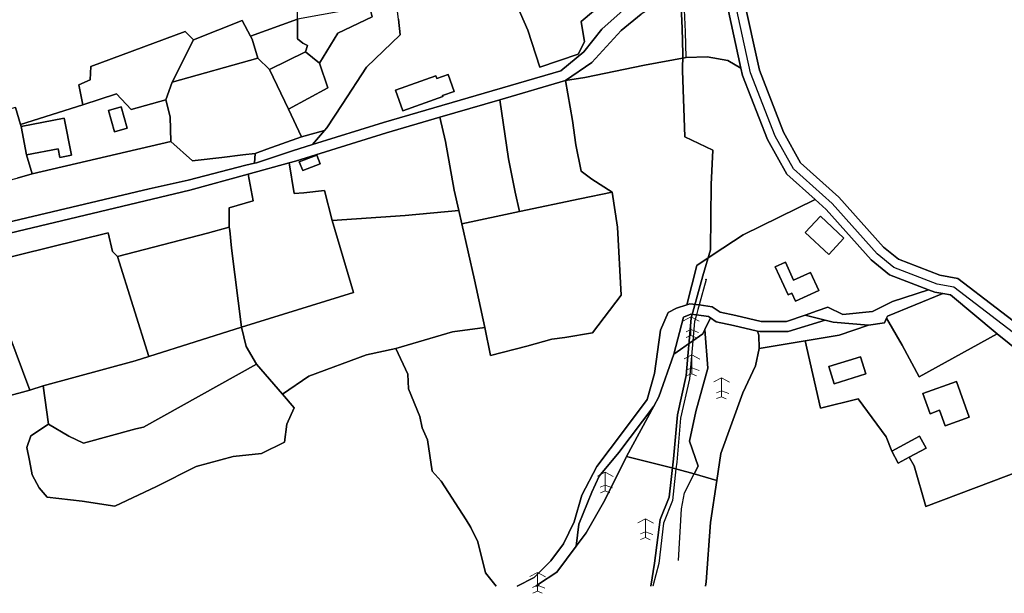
# Model space of a CAD drawing. Extents: x 463979 to 467979, y 555064 to 557157.
# Tile 31 of 82: x 466868 to 467207, y 555064 to 555261. Entities that reach past the tile are written whole.
import ezdxf

# ---------------------------------------------------------------- set-up
doc = ezdxf.new("R2010")
doc.units = 0
doc.header["$MEASUREMENT"] = 0
doc.layers.add('OS MAP', color=7, linetype='Continuous')

msp = doc.modelspace()

# ---------------------------------------------------------------- linework, layer by layer
at = {"layer": 'OS MAP'}
for p, q in [((466963.53, 555260.99), (466947.42, 555255.08)), ((466927.82, 555253.84), (466920.51, 555239.28)), ((466953.89, 555243.66), (466966.34, 555249.7)), ((466966.34, 555249.7), (466971.18, 555245.84)), ((466949.89, 555247.51), (466920.51, 555239.28)), ((466953.89, 555243.66), (466949.89, 555247.51)), ((466960.47, 555230), (466953.89, 555243.66)), ((466920.51, 555239.28), (466918.3, 555233.18)), ((466889.7, 555231.54), (466868.27, 555224.71)), ((466960.47, 555230), (466964.9, 555220.52)), ((466868.47, 555224.02), (466868.27, 555224.71)), ((466964.9, 555220.52), (466972.85, 555222.62)), ((466972.85, 555222.62), (466968.72, 555217.87)), ((466920.01, 555218.85), (466872.3, 555207.81)), ((466872.3, 555207.81), (466870.36, 555214.28)), ((466948.96, 555214.8), (466948.78, 555211.43)), ((467019.05, 555195.14), (467020.07, 555190.63)), ((467020.07, 555190.63), (467039.94, 555194.81)), ((466901.71, 555179.32), (466912.41, 555144.93)), ((467104.14, 555171.48), (467101.72, 555162.68)), ((467096.35, 555158.54), (467093.01, 555145.77)), ((467105.67, 555158.26), (467103.71, 555154.3)), ((466912.41, 555144.93), (466944.37, 555155.01)), ((467204.25, 555152.75), (467177.45, 555137.99)), ((467122.42, 555147.76), (467138.17, 555150.34)), ((466958.43, 555131.98), (466949.53, 555142.3)), ((466871.45, 555133.4), (466876.1, 555134.83)), ((466876.1, 555134.83), (466877.91, 555121.68)), ((467086.12, 555127.92), (467076.78, 555110.63)), ((467099.99, 555104.57), (467107.82, 555102.31))]:
    msp.add_line(p, q, dxfattribs=at)
at = {"layer": 'OS MAP', "lineweight": 0}
for p, q in [((467098.93, 555158.65), (467096.34, 555157.27)), ((467098.93, 555158.65), (467101.73, 555157.16)), ((467098.93, 555158.65), (467098.93, 555152.2)), ((467098.93, 555154.21), (467097.22, 555153.47)), ((467098.93, 555152.2), (467097.3, 555151.55)), ((467098.93, 555154.21), (467101.47, 555153.26)), ((467098.93, 555152.2), (467100.58, 555151.47)), ((467099.19, 555145.51), (467096.59, 555144.13)), ((467099.19, 555145.51), (467101.99, 555144.02)), ((467099.19, 555145.51), (467099.19, 555139.06)), ((467099.19, 555141.07), (467097.48, 555140.33)), ((467099.19, 555139.06), (467097.56, 555138.41)), ((467099.19, 555141.07), (467101.73, 555140.12)), ((467099.19, 555139.06), (467100.84, 555138.33)), ((467109.39, 555137.6), (467106.79, 555136.22)), ((467109.39, 555137.6), (467112.19, 555136.11)), ((467109.39, 555137.6), (467109.39, 555131.15)), ((467109.39, 555133.16), (467107.67, 555132.42)), ((467109.39, 555131.15), (467107.76, 555130.5)), ((467109.39, 555133.16), (467111.92, 555132.21)), ((467109.39, 555131.15), (467111.04, 555130.42)), ((467069.39, 555105.22), (467066.8, 555103.84)), ((467069.39, 555105.22), (467072.2, 555103.73)), ((467069.39, 555105.22), (467069.39, 555098.77)), ((467069.39, 555100.78), (467067.68, 555100.04)), ((467069.39, 555100.78), (467071.93, 555099.83)), ((467069.39, 555098.77), (467067.77, 555098.12)), ((467069.39, 555098.77), (467071.05, 555098.04)), ((467083.24, 555089.13), (467080.65, 555087.75)), ((467083.24, 555089.13), (467086.04, 555087.64)), ((467083.24, 555089.13), (467083.24, 555082.68)), ((467083.24, 555084.69), (467081.53, 555083.95)), ((467083.24, 555084.69), (467085.78, 555083.74)), ((467083.24, 555082.68), (467081.61, 555082.03)), ((467083.24, 555082.68), (467084.89, 555081.95)), ((467046.11, 555070.73), (467043.51, 555069.34)), ((467046.11, 555070.73), (467048.91, 555069.24)), ((467046.11, 555070.73), (467046.11, 555064.27)), ((467046.11, 555066.29), (467044.4, 555065.55)), ((467046.11, 555064.27), (467044.48, 555063.63)), ((467046.11, 555066.29), (467048.65, 555065.34)), ((467046.11, 555064.27), (467047.76, 555063.55))]:
    msp.add_line(p, q, dxfattribs=at)
at = {"layer": 'OS MAP'}
for points in [[(467136.64, 555417.49), (467136.5, 555412.66), (467135.97, 555406.73), (467134.92, 555399.08), (467126.56, 555379.58), (467119.39, 555362.78), (467115.92, 555348.8), (467116.47, 555328.64), (467114.62, 555309.54), (467109.5, 555293.33), (467110.21, 555284.02), (467116.94, 555268.81), (467122.49, 555243.38), (467130.72, 555222.13), (467136.65, 555211.55), (467149.74, 555199.78), (467165.15, 555182.6), (467170.32, 555178.38), (467184.48, 555172.94), (467190.7, 555171.82), (467217.13, 555151.59)], [(467136.64, 555417.49), (467136.5, 555412.66), (467135.97, 555406.73), (467134.92, 555399.08), (467126.56, 555379.58), (467119.39, 555362.78), (467115.92, 555348.8), (467116.47, 555328.64), (467114.62, 555309.54), (467109.5, 555293.33), (467110.21, 555284.02), (467116.94, 555268.81), (467122.49, 555243.38), (467130.72, 555222.13), (467136.65, 555211.55), (467149.74, 555199.78), (467165.15, 555182.6), (467170.32, 555178.38), (467184.48, 555172.94), (467190.7, 555171.82), (467217.13, 555151.59)], [(467126.56, 555379.58), (467119.39, 555362.78), (467115.92, 555348.8), (467116.47, 555328.64), (467114.62, 555309.54), (467109.5, 555293.33), (467110.21, 555284.02), (467116.94, 555268.81), (467122.49, 555243.38), (467130.72, 555222.13), (467136.65, 555211.55), (467149.74, 555199.78), (467165.15, 555182.6), (467170.32, 555178.38), (467184.48, 555172.94), (467190.7, 555171.82), (467217.13, 555151.59)], [(467063.18, 555297.71), (467061.11, 555296.79), (467044.03, 555290.42), (467044.42, 555288.46), (467043.75, 555284.8), (467041.83, 555282), (467036.59, 555277.9), (467034.45, 555276.37), (467042.8, 555257.23), (467046.94, 555244.44), (467060.09, 555248.93), (467062.28, 555253.19), (467061.17, 555260.11), (467073.19, 555270.33), (467063.18, 555297.71)], [(467063.18, 555297.71), (467061.11, 555296.79), (467044.03, 555290.42), (467044.42, 555288.46), (467043.75, 555284.8), (467041.83, 555282), (467036.59, 555277.9), (467034.45, 555276.37), (467042.8, 555257.23), (467046.94, 555244.44), (467060.09, 555248.93), (467062.28, 555253.19), (467061.17, 555260.11), (467073.19, 555270.33), (467063.18, 555297.71)], [(466995.86, 555279.81), (466980.32, 555273.33), (466983.46, 555267.31), (466988.32, 555265.48), (466989.22, 555261.71), (466977.49, 555256.13), (466971.18, 555245.84), (466974.06, 555237.35), (466960.47, 555230), (466964.9, 555220.52), (466972.85, 555222.62), (466973.66, 555223.55), (466978.99, 555231.58), (466987.36, 555244.46), (466998.88, 555255.62), (466998.35, 555261.01), (466995.86, 555279.81)], [(466995.86, 555279.81), (466980.32, 555273.33), (466983.46, 555267.31), (466988.32, 555265.48), (466989.22, 555261.71), (466977.49, 555256.13), (466971.18, 555245.84), (466974.06, 555237.35), (466960.47, 555230), (466964.9, 555220.52), (466972.85, 555222.62), (466973.66, 555223.55), (466978.99, 555231.58), (466987.36, 555244.46), (466998.88, 555255.62), (466998.35, 555261.01), (466995.86, 555279.81)], [(467073.19, 555270.33), (467061.17, 555260.11), (467062.28, 555253.19), (467060.09, 555248.93), (467046.94, 555244.44), (467042.8, 555257.23), (467034.45, 555276.37)], [(467034.45, 555276.37), (467042.8, 555257.23), (467046.94, 555244.44), (467060.09, 555248.93), (467062.28, 555253.19), (467061.17, 555260.11), (467073.19, 555270.33)], [(467073.19, 555270.33), (467061.17, 555260.11), (467062.28, 555253.19), (467060.09, 555248.93), (467046.94, 555244.44), (467042.8, 555257.23), (467034.45, 555276.37)], [(466866.56, 555230.61), (466868.27, 555224.71), (466889.7, 555231.54), (466888.35, 555238.34), (466892.3, 555240.08), (466892.47, 555244.72), (466924.99, 555256.73), (466927.82, 555253.84), (466944.56, 555260.55), (466947.42, 555255.08), (466963.53, 555260.99), (466963.45, 555269.8), (466963.14, 555269.92), (466956.95, 555272.36)], [(466866.56, 555230.61), (466868.27, 555224.71), (466889.7, 555231.54), (466888.35, 555238.34), (466892.3, 555240.08), (466892.47, 555244.72), (466924.99, 555256.73), (466927.82, 555253.84), (466944.56, 555260.55), (466947.42, 555255.08), (466963.53, 555260.99), (466963.45, 555269.8), (466963.14, 555269.92), (466956.95, 555272.36)], [(467055.76, 555239.82), (467062.44, 555240.87), (467082.96, 555245.1), (467097.25, 555247.72), (467104.54, 555247.95), (467111.56, 555246.8), (467116.12, 555244.14), (467111.85, 555263.73), (467101.89, 555271.72), (467096.79, 555272.23), (467081.76, 555262.71), (467074.95, 555257.03), (467064.87, 555246.1), (467055.76, 555239.82)], [(467055.76, 555239.82), (467062.44, 555240.87), (467082.96, 555245.1), (467097.25, 555247.72), (467104.54, 555247.95), (467111.56, 555246.8), (467116.12, 555244.14), (467111.85, 555263.73), (467101.89, 555271.72), (467096.79, 555272.23), (467081.76, 555262.71), (467074.95, 555257.03), (467064.87, 555246.1), (467055.76, 555239.82)], [(467095.35, 555270.45), (467095.92, 555257.82), (467096.14, 555248.91), (467095.98, 555243.35), (467096.79, 555220.48), (467106.5, 555215.96), (467105.89, 555204.06), (467105.63, 555181.65), (467103.03, 555172.66), (467099.05, 555158.18), (467097.28, 555138.44), (467094.27, 555124.9), (467092.9, 555109.79), (467091.44, 555096.59), (467088.38, 555088.89), (467086.41, 555073.88), (467085.14, 555065.99), (467085.14, 555065.99)], [(467085.14, 555065.99), (467085.14, 555065.99), (467086.41, 555073.88), (467088.38, 555088.89), (467091.44, 555096.59), (467092.9, 555109.79), (467094.27, 555124.9), (467097.28, 555138.44), (467099.05, 555158.18), (467103.03, 555172.66), (467105.63, 555181.65), (467105.89, 555204.06), (467106.5, 555215.96), (467096.79, 555220.48), (467095.98, 555243.35), (467096.14, 555248.91), (467095.92, 555257.82), (467095.35, 555270.45)], [(467097.25, 555247.72), (467097.03, 555256.64), (467096.46, 555269.27)], [(467215.3, 555149.01), (467189.38, 555168.84), (467183.63, 555169.88), (467168.72, 555175.61), (467162.96, 555180.3), (467147.5, 555197.54), (467134.15, 555209.54), (467127.85, 555220.78), (467119.45, 555242.47), (467113.92, 555267.82)], [(467217.13, 555151.59), (467190.7, 555171.82), (467184.48, 555172.94), (467170.32, 555178.38), (467165.15, 555182.6), (467149.74, 555199.78), (467136.65, 555211.55), (467130.72, 555222.13), (467122.49, 555243.38), (467116.94, 555268.81)], [(467076.67, 555265.02), (467068.27, 555257.5), (467062.08, 555249.75), (467054.22, 555243.22), (466993.16, 555225.45), (466968.72, 555217.87), (466961.83, 555215.73), (466949.5, 555211.59), (466948.78, 555211.43), (466945.81, 555210.78), (466925.98, 555205.59), (466912.55, 555202.66), (466863.74, 555191.05)], [(466988.32, 555265.48), (466963.53, 555260.99), (466963.59, 555254.25), (466965.43, 555252.68), (466967, 555251.9), (466966.34, 555249.7), (466971.18, 555245.84), (466977.49, 555256.13), (466989.22, 555261.71), (466988.32, 555265.48)], [(466988.32, 555265.48), (466963.53, 555260.99), (466963.59, 555254.25), (466965.43, 555252.68), (466967, 555251.9), (466966.34, 555249.7), (466971.18, 555245.84), (466977.49, 555256.13), (466989.22, 555261.71), (466988.32, 555265.48)], [(466998.35, 555261.01), (466998.88, 555255.62), (466987.36, 555244.46), (466978.99, 555231.58), (466973.66, 555223.55), (466972.85, 555222.62), (466968.72, 555217.87), (466993.16, 555225.45), (467054.22, 555243.22), (467062.08, 555249.75), (467068.27, 555257.5), (467076.67, 555265.02)], [(466998.35, 555261.01), (466998.88, 555255.62), (466987.36, 555244.46), (466978.99, 555231.58), (466973.66, 555223.55), (466972.85, 555222.62), (466968.72, 555217.87), (466993.16, 555225.45), (467054.22, 555243.22), (467062.08, 555249.75), (467068.27, 555257.5), (467076.67, 555265.02)], [(466988.32, 555265.48), (466989.22, 555261.71), (466977.49, 555256.13), (466971.18, 555245.84)], [(467111.85, 555263.73), (467116.12, 555244.14), (467116.67, 555241.63), (467125.23, 555219.54), (467131.86, 555207.71), (467141.64, 555198.92), (467145.45, 555195.49), (467160.95, 555178.2), (467167.25, 555173.07), (467180.67, 555167.92), (467182.85, 555167.08), (467185.6, 555166.58), (467188.18, 555166.12), (467204.25, 555152.75), (467216.63, 555142.8)], [(466947.42, 555255.08), (466944.56, 555260.55), (466927.82, 555253.84), (466920.51, 555239.28), (466949.89, 555247.51), (466947.94, 555254.08), (466947.42, 555255.08)], [(466947.42, 555255.08), (466944.56, 555260.55), (466927.82, 555253.84), (466920.51, 555239.28), (466949.89, 555247.51), (466947.94, 555254.08), (466947.42, 555255.08)], [(466927.82, 555253.84), (466944.56, 555260.55), (466947.42, 555255.08)], [(466946.6, 555207.67), (466960.69, 555211.54), (466962.88, 555212.15), (466994.24, 555221.87), (467012.59, 555227.22), (467033.13, 555233.22), (467055.76, 555239.82), (467064.87, 555246.1), (467074.95, 555257.03), (467081.76, 555262.71)], [(466953.89, 555243.66), (466966.34, 555249.7), (466967, 555251.9), (466965.43, 555252.68), (466963.59, 555254.25), (466963.53, 555260.99), (466947.42, 555255.08), (466947.94, 555254.08), (466949.89, 555247.51), (466953.89, 555243.66)], [(466953.89, 555243.66), (466966.34, 555249.7), (466967, 555251.9), (466965.43, 555252.68), (466963.59, 555254.25), (466963.53, 555260.99), (466947.42, 555255.08), (466947.94, 555254.08), (466949.89, 555247.51), (466953.89, 555243.66)], [(466963.53, 555260.99), (466963.59, 555254.25), (466965.43, 555252.68), (466967, 555251.9), (466966.34, 555249.7)], [(466998.35, 555261.01), (466998.88, 555255.62), (466987.36, 555244.46), (466978.99, 555231.58), (466973.66, 555223.55), (466972.85, 555222.62)], [(466889.7, 555231.54), (466901.29, 555235.33), (466906.35, 555229.92), (466918.3, 555233.18), (466920.51, 555239.28), (466927.82, 555253.84), (466924.99, 555256.73), (466892.47, 555244.72), (466892.3, 555240.08), (466888.35, 555238.34), (466889.7, 555231.54)], [(466889.7, 555231.54), (466888.35, 555238.34), (466892.3, 555240.08), (466892.47, 555244.72), (466924.99, 555256.73), (466927.82, 555253.84)], [(466889.7, 555231.54), (466901.29, 555235.33), (466906.35, 555229.92), (466918.3, 555233.18), (466920.51, 555239.28), (466927.82, 555253.84), (466924.99, 555256.73), (466892.47, 555244.72), (466892.3, 555240.08), (466888.35, 555238.34), (466889.7, 555231.54)], [(466947.42, 555255.08), (466947.94, 555254.08), (466949.89, 555247.51)], [(466953.89, 555243.66), (466960.47, 555230), (466974.06, 555237.35), (466971.18, 555245.84), (466966.34, 555249.7), (466953.89, 555243.66)], [(466953.89, 555243.66), (466960.47, 555230), (466974.06, 555237.35), (466971.18, 555245.84), (466966.34, 555249.7), (466953.89, 555243.66)], [(466964.9, 555220.52), (466960.47, 555230), (466953.89, 555243.66), (466949.89, 555247.51), (466920.51, 555239.28), (466918.3, 555233.18), (466919.79, 555227.41), (466920.01, 555218.85), (466927.49, 555212.23), (466928.33, 555212.33), (466937.54, 555213.43), (466944.78, 555214.3), (466948.96, 555214.8), (466953.07, 555216.28), (466964.9, 555220.52)], [(466964.9, 555220.52), (466960.47, 555230), (466953.89, 555243.66), (466949.89, 555247.51), (466920.51, 555239.28), (466918.3, 555233.18), (466919.79, 555227.41), (466920.01, 555218.85), (466927.49, 555212.23), (466928.33, 555212.33), (466937.54, 555213.43), (466944.78, 555214.3), (466948.96, 555214.8), (466953.07, 555216.28), (466964.9, 555220.52)], [(467039.14, 555065.99), (467039.14, 555065.99), (467044.95, 555068.99), (467050.69, 555074.75), (467055.12, 555080.51), (467058.77, 555088.1), (467061.38, 555097.25), (467066.59, 555107.2), (467075.72, 555119.24), (467083.81, 555130.23), (467086.41, 555139.13), (467088.48, 555154.04), (467091.08, 555160.06), (467093.96, 555161.63), (467097.46, 555162.76), (467100.99, 555176.28), (467106.61, 555180.02), (467116.84, 555186.81), (467141.64, 555198.92), (467131.86, 555207.71), (467125.23, 555219.54), (467116.67, 555241.63), (467116.12, 555244.14), (467111.56, 555246.8), (467104.54, 555247.95), (467097.25, 555247.72), (467082.96, 555245.1), (467062.44, 555240.87), (467055.76, 555239.82), (467058.21, 555226.1), (467059.35, 555217.79), (467061.2, 555208.64), (467064.87, 555205.94), (467071.87, 555201.47), (467073.64, 555189.38), (467074.92, 555166.03), (467065.01, 555153.05), (467055.59, 555151.5), (467051.07, 555150.96), (467042.48, 555148.56), (467029.92, 555145.31), (467027.99, 555154.98), (467016.91, 555153.48), (466997.44, 555147.75), (467001.51, 555138.89), (467001.74, 555133.81), (467005.64, 555124.36), (467006.43, 555120.44), (467008.27, 555116.26), (467009.85, 555105.54), (467013.03, 555102.06), (467021.64, 555088.82), (467023.22, 555086.21), (467025.58, 555081.24), (467028.21, 555070.53), (467031.87, 555065.99), (467031.87, 555065.99)], [(467039.14, 555065.99), (467039.14, 555065.99), (467044.95, 555068.99), (467050.69, 555074.75), (467055.12, 555080.51), (467058.77, 555088.1), (467061.38, 555097.25), (467066.59, 555107.2), (467075.72, 555119.24), (467083.81, 555130.23), (467086.41, 555139.13), (467088.48, 555154.04), (467091.08, 555160.06), (467093.96, 555161.63), (467097.46, 555162.76), (467100.99, 555176.28), (467106.61, 555180.02), (467116.84, 555186.81), (467141.64, 555198.92), (467131.86, 555207.71), (467125.23, 555219.54), (467116.67, 555241.63), (467116.12, 555244.14), (467111.56, 555246.8), (467104.54, 555247.95), (467097.25, 555247.72), (467082.96, 555245.1), (467062.44, 555240.87), (467055.76, 555239.82), (467058.21, 555226.1), (467059.35, 555217.79), (467061.2, 555208.64), (467064.87, 555205.94), (467071.87, 555201.47), (467073.64, 555189.38), (467074.92, 555166.03), (467065.01, 555153.05), (467055.59, 555151.5), (467051.07, 555150.96), (467042.48, 555148.56), (467029.92, 555145.31), (467027.99, 555154.98), (467016.91, 555153.48), (466997.44, 555147.75), (467001.51, 555138.89), (467001.74, 555133.81), (467005.64, 555124.36), (467006.43, 555120.44), (467008.27, 555116.26), (467009.85, 555105.54), (467013.03, 555102.06), (467021.64, 555088.82), (467023.22, 555086.21), (467025.58, 555081.24), (467028.21, 555070.53), (467031.87, 555065.99), (467031.87, 555065.99)], [(467055.76, 555239.82), (467062.44, 555240.87), (467082.96, 555245.1), (467097.25, 555247.72)], [(467097.25, 555247.72), (467104.54, 555247.95), (467111.56, 555246.8), (467116.12, 555244.14)], [(466971.18, 555245.84), (466974.06, 555237.35), (466960.47, 555230)], [(466997.3, 555236.57), (466999.83, 555229.47), (467013.6, 555234.38), (467013.48, 555234.71), (467017.42, 555236.11), (467015.36, 555241.89), (467011.52, 555240.53), (467011.17, 555241.51), (466997.3, 555236.57)], [(466997.3, 555236.57), (466999.83, 555229.47), (467013.6, 555234.38), (467013.48, 555234.71), (467017.42, 555236.11), (467015.36, 555241.89), (467011.52, 555240.53), (467011.17, 555241.51), (466997.3, 555236.57)], [(466997.3, 555236.57), (467011.17, 555241.51), (467011.52, 555240.53), (467015.36, 555241.89), (467017.42, 555236.11), (467013.48, 555234.71), (467013.6, 555234.38), (466999.83, 555229.47), (466997.3, 555236.57)], [(467039.94, 555194.81), (467060.65, 555199.17), (467071.87, 555201.47), (467064.87, 555205.94), (467061.2, 555208.64), (467059.35, 555217.79), (467058.21, 555226.1), (467055.76, 555239.82), (467033.13, 555233.22), (467036.16, 555212.9), (467038.41, 555201.44), (467039.94, 555194.81)], [(467039.94, 555194.81), (467060.65, 555199.17), (467071.87, 555201.47), (467064.87, 555205.94), (467061.2, 555208.64), (467059.35, 555217.79), (467058.21, 555226.1), (467055.76, 555239.82), (467033.13, 555233.22), (467036.16, 555212.9), (467038.41, 555201.44), (467039.94, 555194.81)], [(467071.87, 555201.47), (467064.87, 555205.94), (467061.2, 555208.64), (467059.35, 555217.79), (467058.21, 555226.1), (467055.76, 555239.82)], [(466868.47, 555224.02), (466883.36, 555226.92), (466885.84, 555214.23), (466881.8, 555213.44), (466881.22, 555216.4), (466870.36, 555214.28), (466872.3, 555207.81), (466920.01, 555218.85), (466919.79, 555227.41), (466918.3, 555233.18), (466906.35, 555229.92), (466901.29, 555235.33), (466889.7, 555231.54), (466868.27, 555224.71), (466868.47, 555224.02)], [(466868.47, 555224.02), (466870.36, 555214.28), (466872.3, 555207.81), (466920.01, 555218.85), (466919.79, 555227.41), (466918.3, 555233.18), (466906.35, 555229.92), (466901.29, 555235.33), (466889.7, 555231.54), (466868.27, 555224.71), (466868.47, 555224.02)], [(466918.3, 555233.18), (466906.35, 555229.92), (466901.29, 555235.33), (466889.7, 555231.54)], [(466918.3, 555233.18), (466919.79, 555227.41), (466920.01, 555218.85)], [(467012.59, 555227.22), (467014.44, 555218.86), (467017.46, 555202.16), (467019.05, 555195.14), (467020.07, 555190.63), (467039.94, 555194.81), (467038.41, 555201.44), (467036.16, 555212.9), (467033.13, 555233.22), (467012.59, 555227.22)], [(467012.59, 555227.22), (467014.44, 555218.86), (467017.46, 555202.16), (467019.05, 555195.14), (467020.07, 555190.63), (467039.94, 555194.81), (467038.41, 555201.44), (467036.16, 555212.9), (467033.13, 555233.22), (467012.59, 555227.22)], [(467033.13, 555233.22), (467036.16, 555212.9), (467038.41, 555201.44), (467039.94, 555194.81)], [(466793.29, 555194.92), (466800.21, 555194.46), (466801.84, 555191.23), (466833.01, 555199.59), (466835.04, 555200.13), (466837.29, 555198.56), (466839.55, 555199.15), (466842.36, 555199.88), (466855.1, 555203.19), (466867.14, 555206.31), (466872.3, 555207.81), (466870.36, 555214.28), (466868.47, 555224.02), (466868.27, 555224.71), (466866.56, 555230.61), (466836.85, 555222.38), (466805.08, 555214.17), (466806.59, 555210.7), (466792.98, 555205.03), (466793.29, 555194.92)], [(466868.27, 555224.71), (466866.56, 555230.61), (466836.85, 555222.38), (466805.08, 555214.17), (466806.59, 555210.7), (466792.98, 555205.03)], [(466793.29, 555194.92), (466800.21, 555194.46), (466801.84, 555191.23), (466833.01, 555199.59), (466835.04, 555200.13), (466837.29, 555198.56), (466839.55, 555199.15), (466842.36, 555199.88), (466855.1, 555203.19), (466867.14, 555206.31), (466872.3, 555207.81), (466870.36, 555214.28), (466868.47, 555224.02), (466868.27, 555224.71), (466866.56, 555230.61), (466836.85, 555222.38), (466805.08, 555214.17), (466806.59, 555210.7), (466792.98, 555205.03), (466793.29, 555194.92)], [(466898.53, 555229.56), (466902.88, 555230.81), (466904.98, 555223.5), (466900.63, 555222.25), (466898.53, 555229.56)], [(466898.53, 555229.56), (466900.63, 555222.25), (466904.98, 555223.5), (466902.88, 555230.81), (466898.53, 555229.56)], [(466898.53, 555229.56), (466900.63, 555222.25), (466904.98, 555223.5), (466902.88, 555230.81), (466898.53, 555229.56)], [(466870.36, 555214.28), (466881.22, 555216.4), (466881.8, 555213.44), (466885.84, 555214.23), (466883.36, 555226.92), (466868.47, 555224.02), (466870.36, 555214.28)], [(466870.36, 555214.28), (466881.22, 555216.4), (466881.8, 555213.44), (466885.84, 555214.23), (466883.36, 555226.92), (466868.47, 555224.02), (466870.36, 555214.28)], [(466960.69, 555211.54), (466962.44, 555201.03), (466965.78, 555201.23), (466972.81, 555201.99), (466975.45, 555191.68), (467000.58, 555193.45), (467019.05, 555195.14), (467017.46, 555202.16), (467014.44, 555218.86), (467012.59, 555227.22), (466994.24, 555221.87), (466962.88, 555212.15), (466960.69, 555211.54)], [(466960.69, 555211.54), (466962.44, 555201.03), (466965.78, 555201.23), (466972.81, 555201.99), (466975.45, 555191.68), (467000.58, 555193.45), (467019.05, 555195.14), (467017.46, 555202.16), (467014.44, 555218.86), (467012.59, 555227.22), (466994.24, 555221.87), (466962.88, 555212.15), (466960.69, 555211.54)], [(467012.59, 555227.22), (467014.44, 555218.86), (467017.46, 555202.16), (467019.05, 555195.14)], [(466972.85, 555222.62), (466964.9, 555220.52), (466953.07, 555216.28), (466948.96, 555214.8), (466948.78, 555211.43), (466949.5, 555211.59), (466961.83, 555215.73), (466968.72, 555217.87), (466972.85, 555222.62)], [(466972.85, 555222.62), (466964.9, 555220.52), (466953.07, 555216.28), (466948.96, 555214.8), (466948.78, 555211.43), (466949.5, 555211.59), (466961.83, 555215.73), (466968.72, 555217.87), (466972.85, 555222.62)], [(466964.9, 555220.52), (466953.07, 555216.28), (466948.96, 555214.8)], [(466863.74, 555191.05), (466912.55, 555202.66), (466925.98, 555205.59), (466945.81, 555210.78), (466948.78, 555211.43), (466948.96, 555214.8), (466944.78, 555214.3), (466937.54, 555213.43), (466928.33, 555212.33), (466927.49, 555212.23), (466920.01, 555218.85), (466872.3, 555207.81), (466867.14, 555206.31)], [(466863.74, 555191.05), (466912.55, 555202.66), (466925.98, 555205.59), (466945.81, 555210.78), (466948.78, 555211.43), (466948.96, 555214.8), (466944.78, 555214.3), (466937.54, 555213.43), (466928.33, 555212.33), (466927.49, 555212.23), (466920.01, 555218.85), (466872.3, 555207.81), (466867.14, 555206.31)], [(466920.01, 555218.85), (466927.49, 555212.23), (466928.33, 555212.33), (466937.54, 555213.43), (466944.78, 555214.3), (466948.96, 555214.8)], [(466964.18, 555211.89), (466965.36, 555208.9), (466971.37, 555211.27), (466970.2, 555214.25), (466964.18, 555211.89)], [(466964.18, 555211.89), (466965.36, 555208.9), (466971.37, 555211.27), (466970.2, 555214.25), (466964.18, 555211.89)], [(466964.18, 555211.89), (466970.2, 555214.25), (466971.37, 555211.27), (466965.36, 555208.9), (466964.18, 555211.89)], [(466946.6, 555207.67), (466948.33, 555198.44), (466940.05, 555196.11), (466940.04, 555189.47), (466940.31, 555188.25), (466940.84, 555182.18), (466944.37, 555155.01), (466982.86, 555166.96), (466975.45, 555191.68), (466972.81, 555201.99), (466965.78, 555201.23), (466962.44, 555201.03), (466960.69, 555211.54), (466946.6, 555207.67)], [(466946.6, 555207.67), (466948.33, 555198.44), (466940.05, 555196.11), (466940.04, 555189.47), (466940.31, 555188.25), (466940.84, 555182.18), (466944.37, 555155.01), (466982.86, 555166.96), (466975.45, 555191.68), (466972.81, 555201.99), (466965.78, 555201.23), (466962.44, 555201.03), (466960.69, 555211.54), (466946.6, 555207.67)], [(466975.45, 555191.68), (466972.81, 555201.99), (466965.78, 555201.23), (466962.44, 555201.03), (466960.69, 555211.54)], [(466793.29, 555194.92), (466800.21, 555194.46), (466801.84, 555191.23), (466833.01, 555199.59), (466835.04, 555200.13), (466837.29, 555198.56), (466839.55, 555199.15), (466842.36, 555199.88), (466855.1, 555203.19), (466867.14, 555206.31), (466872.3, 555207.81)], [(466858.01, 555177.51), (466898.47, 555187.45), (466899.95, 555181.12), (466901.71, 555179.32), (466932.64, 555187.42), (466940.04, 555189.47), (466940.05, 555196.11), (466948.33, 555198.44), (466946.6, 555207.67), (466926.55, 555202.15), (466864.6, 555187.41)], [(466858.01, 555177.51), (466898.47, 555187.45), (466899.95, 555181.12), (466901.71, 555179.32), (466932.64, 555187.42), (466940.04, 555189.47), (466940.05, 555196.11), (466948.33, 555198.44), (466946.6, 555207.67), (466926.55, 555202.15), (466864.6, 555187.41)], [(466864.6, 555187.41), (466926.55, 555202.15), (466946.6, 555207.67)], [(466940.04, 555189.47), (466940.05, 555196.11), (466948.33, 555198.44), (466946.6, 555207.67)], [(467071.87, 555201.47), (467060.65, 555199.17), (467039.94, 555194.81), (467020.07, 555190.63), (467024.44, 555171.35), (467027.99, 555154.98), (467029.92, 555145.31), (467042.48, 555148.56), (467051.07, 555150.96), (467055.59, 555151.5), (467065.01, 555153.05), (467074.92, 555166.03), (467073.64, 555189.38), (467071.87, 555201.47)], [(467071.87, 555201.47), (467060.65, 555199.17), (467039.94, 555194.81), (467020.07, 555190.63), (467024.44, 555171.35), (467027.99, 555154.98), (467029.92, 555145.31), (467042.48, 555148.56), (467051.07, 555150.96), (467055.59, 555151.5), (467065.01, 555153.05), (467074.92, 555166.03), (467073.64, 555189.38), (467071.87, 555201.47)], [(467027.99, 555154.98), (467029.92, 555145.31), (467042.48, 555148.56), (467051.07, 555150.96), (467055.59, 555151.5), (467065.01, 555153.05), (467074.92, 555166.03), (467073.64, 555189.38), (467071.87, 555201.47)], [(467039.94, 555194.81), (467060.65, 555199.17), (467071.87, 555201.47)], [(467097.46, 555162.76), (467098.49, 555163.1), (467101.72, 555162.68), (467106.23, 555162.1), (467108.97, 555160.19), (467114.34, 555159.03), (467123.04, 555157), (467131.82, 555157), (467138.16, 555159.22), (467142.38, 555160.71), (467145.99, 555161.97), (467151.22, 555159.37), (467161.42, 555160.43), (467168.21, 555163.84), (467180.67, 555167.92), (467167.25, 555173.07), (467160.95, 555178.2), (467145.45, 555195.49), (467141.64, 555198.92), (467116.84, 555186.81), (467106.61, 555180.02), (467100.99, 555176.28), (467097.46, 555162.76)], [(467141.64, 555198.92), (467116.84, 555186.81), (467106.61, 555180.02), (467100.99, 555176.28), (467097.46, 555162.76)], [(467097.46, 555162.76), (467098.49, 555163.1), (467101.72, 555162.68), (467106.23, 555162.1), (467108.97, 555160.19), (467114.34, 555159.03), (467123.04, 555157), (467131.82, 555157), (467138.16, 555159.22), (467142.38, 555160.71), (467145.99, 555161.97), (467151.22, 555159.37), (467161.42, 555160.43), (467168.21, 555163.84), (467180.67, 555167.92), (467167.25, 555173.07), (467160.95, 555178.2), (467145.45, 555195.49), (467141.64, 555198.92), (467116.84, 555186.81), (467106.61, 555180.02), (467100.99, 555176.28), (467097.46, 555162.76)], [(466958.43, 555131.98), (466967.45, 555138.21), (466987.3, 555145.49), (466997.44, 555147.75), (467016.91, 555153.48), (467027.99, 555154.98), (467024.44, 555171.35), (467020.07, 555190.63), (467019.05, 555195.14), (467000.58, 555193.45), (466975.45, 555191.68), (466982.86, 555166.96), (466944.37, 555155.01), (466945.88, 555148.36), (466949.53, 555142.3), (466958.43, 555131.98)], [(466958.43, 555131.98), (466967.45, 555138.21), (466987.3, 555145.49), (466997.44, 555147.75), (467016.91, 555153.48), (467027.99, 555154.98), (467024.44, 555171.35), (467020.07, 555190.63), (467019.05, 555195.14), (467000.58, 555193.45), (466975.45, 555191.68), (466982.86, 555166.96), (466944.37, 555155.01), (466945.88, 555148.36), (466949.53, 555142.3), (466958.43, 555131.98)], [(466975.45, 555191.68), (467000.58, 555193.45), (467019.05, 555195.14)], [(467143.44, 555193.2), (467138.24, 555187.64), (467146.34, 555180.07), (467151.54, 555185.63), (467143.44, 555193.2)], [(467143.44, 555193.2), (467138.24, 555187.64), (467146.34, 555180.07), (467151.54, 555185.63), (467143.44, 555193.2)], [(467143.44, 555193.2), (467151.54, 555185.63), (467146.34, 555180.07), (467138.24, 555187.64), (467143.44, 555193.2)], [(466944.37, 555155.01), (466940.84, 555182.18), (466940.31, 555188.25), (466940.04, 555189.47), (466932.64, 555187.42), (466901.71, 555179.32), (466912.41, 555144.93), (466944.37, 555155.01)], [(466940.04, 555189.47), (466932.64, 555187.42), (466901.71, 555179.32)], [(466944.37, 555155.01), (466940.84, 555182.18), (466940.31, 555188.25), (466940.04, 555189.47), (466932.64, 555187.42), (466901.71, 555179.32), (466912.41, 555144.93), (466944.37, 555155.01)], [(466944.37, 555155.01), (466940.84, 555182.18), (466940.31, 555188.25), (466940.04, 555189.47)], [(466944.37, 555155.01), (466982.86, 555166.96), (466975.45, 555191.68)], [(467020.07, 555190.63), (467024.44, 555171.35), (467027.99, 555154.98)], [(466856.32, 555177.1), (466859.52, 555165.4), (466871.45, 555133.4), (466876.1, 555134.83), (466907.7, 555143.45), (466912.41, 555144.93), (466901.71, 555179.32), (466899.95, 555181.12), (466898.47, 555187.45), (466858.01, 555177.51), (466856.32, 555177.1)], [(466856.32, 555177.1), (466858.01, 555177.51), (466898.47, 555187.45), (466899.95, 555181.12), (466901.71, 555179.32)], [(466856.32, 555177.1), (466859.52, 555165.4), (466871.45, 555133.4), (466876.1, 555134.83), (466907.7, 555143.45), (466912.41, 555144.93), (466901.71, 555179.32), (466899.95, 555181.12), (466898.47, 555187.45), (466858.01, 555177.51), (466856.32, 555177.1)], [(466871.45, 555133.4), (466859.52, 555165.4), (466856.32, 555177.1)], [(467127.94, 555175.76), (467132.39, 555166.14), (467133.68, 555166.73), (467134.93, 555164.02), (467142.9, 555167.69), (467140.04, 555173.89), (467134.25, 555171.22), (467131.41, 555177.36), (467127.94, 555175.76)], [(467127.94, 555175.76), (467132.39, 555166.14), (467133.68, 555166.73), (467134.93, 555164.02), (467142.9, 555167.69), (467140.04, 555173.89), (467134.25, 555171.22), (467131.41, 555177.36), (467127.94, 555175.76)], [(467127.94, 555175.76), (467131.41, 555177.36), (467134.25, 555171.22), (467140.04, 555173.89), (467142.9, 555167.69), (467134.93, 555164.02), (467133.68, 555166.73), (467132.39, 555166.14), (467127.94, 555175.76)], [(466846.05, 555126.56), (466871.45, 555133.4), (466859.52, 555165.4)], [(466846.05, 555126.56), (466871.45, 555133.4), (466859.52, 555165.4)], [(467138.16, 555159.22), (467145.05, 555157.46), (467147.83, 555156.75), (467159.98, 555155.74), (467165.47, 555156.57), (467166.23, 555158.16), (467166.58, 555158.87), (467185.6, 555166.58), (467182.85, 555167.08), (467180.67, 555167.92), (467168.21, 555163.84), (467161.42, 555160.43), (467151.22, 555159.37), (467145.99, 555161.97), (467142.38, 555160.71), (467138.16, 555159.22)], [(467204.25, 555152.75), (467188.18, 555166.12), (467185.6, 555166.58), (467166.58, 555158.87), (467166.23, 555158.16), (467171.54, 555148.86), (467177.45, 555137.99), (467204.25, 555152.75)], [(467166.23, 555158.16), (467166.58, 555158.87), (467185.6, 555166.58)], [(467204.25, 555152.75), (467188.18, 555166.12), (467185.6, 555166.58), (467166.58, 555158.87), (467166.23, 555158.16), (467171.54, 555148.86), (467177.45, 555137.99), (467204.25, 555152.75)], [(467185.6, 555166.58), (467188.18, 555166.12), (467204.25, 555152.75)], [(466795.86, 555164.74), (466796.41, 555158.26), (466797.09, 555152.97), (466798.25, 555148.87), (466798.95, 555146.83), (466801.14, 555138.49), (466803.24, 555133.71), (466809.52, 555133.72), (466816.66, 555133.91), (466823.21, 555135.38), (466825.48, 555136.55), (466832.53, 555134.54), (466834.25, 555133.83), (466834.62, 555130.1), (466839.98, 555125.68), (466846.05, 555126.56), (466871.45, 555133.4)], [(467145.05, 555157.46), (467138.16, 555159.22), (467131.82, 555157), (467123.04, 555157), (467114.34, 555159.03), (467108.97, 555160.19), (467106.23, 555162.1), (467101.72, 555162.68), (467098.49, 555163.1), (467097.46, 555162.76), (467093.96, 555161.63), (467091.08, 555160.06), (467088.48, 555154.04), (467086.41, 555139.13), (467083.81, 555130.23), (467075.72, 555119.24), (467066.59, 555107.2), (467061.38, 555097.25), (467058.77, 555088.1), (467055.12, 555080.51), (467050.69, 555074.75), (467044.95, 555068.99), (467039.14, 555065.99), (467039.14, 555065.99)], [(467101.72, 555162.68), (467101.29, 555161.11), (467100.79, 555159.3)], [(467045.54, 555065.99), (467045.54, 555065.99), (467046.51, 555066.64), (467052.77, 555070.77), (467059.47, 555079.76), (467060.34, 555087.31), (467064.77, 555098.3), (467067.38, 555103.8), (467074.16, 555111.92), (467086.12, 555127.92), (467087.85, 555131.11), (467093.01, 555145.77), (467096.35, 555158.54), (467098.93, 555159.54), (467100.79, 555159.3), (467104.94, 555158.77), (467105.67, 555158.26), (467107.56, 555156.94), (467113.58, 555155.65), (467121.76, 555153.73), (467122.64, 555153.53), (467132.34, 555153.53), (467145.05, 555157.46)], [(467100.79, 555159.3), (467100.16, 555157), (467099.57, 555150.4), (467098.39, 555137.25), (467095.37, 555123.71), (467094.01, 555108.61), (467093.76, 555106.34), (467092.55, 555095.41), (467089.48, 555087.71), (467087.87, 555073.84), (467085.82, 555065.99), (467085.82, 555065.99)], [(467105.67, 555158.26), (467104.94, 555158.77), (467100.79, 555159.3), (467098.93, 555159.54), (467096.35, 555158.54), (467093.01, 555145.77), (467099.57, 555150.4), (467102.97, 555152.8), (467103.71, 555154.3), (467105.67, 555158.26)], [(467105.67, 555158.26), (467104.94, 555158.77), (467100.79, 555159.3), (467098.93, 555159.54), (467096.35, 555158.54), (467093.01, 555145.77), (467099.57, 555150.4), (467102.97, 555152.8), (467103.71, 555154.3), (467105.67, 555158.26)], [(467099.99, 555104.57), (467107.82, 555102.31), (467109.23, 555111.57), (467116.76, 555132.49), (467121.1, 555141.72), (467122.42, 555147.76), (467122.23, 555152.28), (467121.76, 555153.73), (467113.58, 555155.65), (467107.56, 555156.94), (467105.67, 555158.26), (467103.71, 555154.3), (467104.71, 555140.99), (467100.55, 555126.08), (467098.47, 555115.88), (467101.36, 555107.25), (467099.99, 555104.57)], [(467099.99, 555104.57), (467107.82, 555102.31), (467109.23, 555111.57), (467116.76, 555132.49), (467121.1, 555141.72), (467122.42, 555147.76), (467122.23, 555152.28), (467121.76, 555153.73), (467113.58, 555155.65), (467107.56, 555156.94), (467105.67, 555158.26), (467103.71, 555154.3), (467104.71, 555140.99), (467100.55, 555126.08), (467098.47, 555115.88), (467101.36, 555107.25), (467099.99, 555104.57)], [(467216.63, 555142.8), (467204.25, 555152.75), (467177.45, 555137.99), (467171.54, 555148.86), (467166.23, 555158.16), (467165.47, 555156.57), (467159.98, 555155.74), (467149.88, 555152.26), (467138.17, 555150.34), (467143.52, 555127.2), (467156.44, 555130.37), (467166.09, 555117.39), (467168.05, 555112.38)], [(467216.63, 555142.8), (467204.25, 555152.75), (467177.45, 555137.99), (467171.54, 555148.86), (467166.23, 555158.16), (467165.47, 555156.57), (467159.98, 555155.74), (467149.88, 555152.26), (467138.17, 555150.34), (467143.52, 555127.2), (467156.44, 555130.37), (467166.09, 555117.39), (467168.05, 555112.38), (467170.25, 555108.32), (467174.03, 555110.37)], [(467159.98, 555155.74), (467165.47, 555156.57), (467166.23, 555158.16)], [(467166.23, 555158.16), (467171.54, 555148.86), (467177.45, 555137.99)], [(466877.91, 555121.68), (466884.93, 555117.52), (466889.95, 555115.11), (466907.91, 555120.14), (466910.63, 555120.71), (466949.53, 555142.3), (466945.88, 555148.36), (466944.37, 555155.01), (466912.41, 555144.93), (466907.7, 555143.45), (466876.1, 555134.83), (466877.91, 555121.68)], [(466877.91, 555121.68), (466884.93, 555117.52), (466889.95, 555115.11), (466907.91, 555120.14), (466910.63, 555120.71), (466949.53, 555142.3), (466945.88, 555148.36), (466944.37, 555155.01), (466912.41, 555144.93), (466907.7, 555143.45), (466876.1, 555134.83), (466877.91, 555121.68)], [(466949.53, 555142.3), (466945.88, 555148.36), (466944.37, 555155.01)], [(466997.44, 555147.75), (467016.91, 555153.48), (467027.99, 555154.98)], [(467159.98, 555155.74), (467147.83, 555156.75), (467145.05, 555157.46), (467132.34, 555153.53), (467122.64, 555153.53), (467121.76, 555153.73), (467122.23, 555152.28), (467122.42, 555147.76), (467138.17, 555150.34), (467149.88, 555152.26), (467159.98, 555155.74)], [(467159.98, 555155.74), (467147.83, 555156.75), (467145.05, 555157.46), (467132.34, 555153.53), (467122.64, 555153.53), (467121.76, 555153.73), (467122.23, 555152.28), (467122.42, 555147.76), (467138.17, 555150.34), (467149.88, 555152.26), (467159.98, 555155.74)], [(467138.17, 555150.34), (467149.88, 555152.26), (467159.98, 555155.74)], [(467103.71, 555154.3), (467102.97, 555152.8), (467099.57, 555150.4), (467093.01, 555145.77), (467087.85, 555131.11), (467086.12, 555127.92), (467076.78, 555110.63), (467093.76, 555106.34), (467094.53, 555106.15), (467099.99, 555104.57), (467101.36, 555107.25), (467098.47, 555115.88), (467100.55, 555126.08), (467104.71, 555140.99), (467103.71, 555154.3)], [(467103.71, 555154.3), (467102.97, 555152.8), (467099.57, 555150.4), (467093.01, 555145.77), (467087.85, 555131.11), (467086.12, 555127.92), (467076.78, 555110.63), (467093.76, 555106.34), (467094.53, 555106.15), (467099.99, 555104.57), (467101.36, 555107.25), (467098.47, 555115.88), (467100.55, 555126.08), (467104.71, 555140.99), (467103.71, 555154.3)], [(467103.71, 555154.3), (467102.97, 555152.8), (467099.57, 555150.4), (467093.01, 555145.77)], [(467099.99, 555104.57), (467101.36, 555107.25), (467098.47, 555115.88), (467100.55, 555126.08), (467104.71, 555140.99), (467103.71, 555154.3)], [(467122.42, 555147.76), (467122.23, 555152.28), (467121.76, 555153.73)], [(467204.25, 555152.75), (467216.63, 555142.8), (467216.55, 555139.1), (467217.03, 555134.59), (467220.58, 555136.53), (467223.51, 555137.2), (467226.75, 555136.85), (467249.53, 555129.13)], [(467249.53, 555129.13), (467229.78, 555112.29), (467179.74, 555093.43), (467175.72, 555107.34), (467174.03, 555110.37), (467170.25, 555108.32), (467168.05, 555112.38), (467166.09, 555117.39), (467156.44, 555130.37), (467143.52, 555127.2), (467138.17, 555150.34), (467122.42, 555147.76), (467121.1, 555141.72), (467116.76, 555132.49), (467109.23, 555111.57), (467107.82, 555102.31), (467105.63, 555087.88), (467104.2, 555067.46), (467103.95, 555065.99)], [(467249.53, 555129.13), (467229.78, 555112.29), (467179.74, 555093.43), (467175.72, 555107.34), (467174.03, 555110.37), (467170.25, 555108.32), (467168.05, 555112.38), (467166.09, 555117.39), (467156.44, 555130.37), (467143.52, 555127.2), (467138.17, 555150.34), (467122.42, 555147.76), (467121.1, 555141.72), (467116.76, 555132.49), (467109.23, 555111.57), (467107.82, 555102.31), (467105.63, 555087.88), (467104.2, 555067.46), (467103.95, 555065.99)], [(467138.17, 555150.34), (467143.52, 555127.2), (467156.44, 555130.37), (467166.09, 555117.39), (467168.05, 555112.38)], [(467031.87, 555065.99), (467031.87, 555065.99), (467028.21, 555070.53), (467025.58, 555081.24), (467023.22, 555086.21), (467021.64, 555088.82), (467013.03, 555102.06), (467009.85, 555105.54), (467008.27, 555116.26), (467006.43, 555120.44), (467005.64, 555124.36), (467001.74, 555133.81), (467001.51, 555138.89), (466997.44, 555147.75), (466987.3, 555145.49), (466967.45, 555138.21), (466958.43, 555131.98), (466962.43, 555127.33), (466959.88, 555121.67), (466959.08, 555115.47), (466951.18, 555111.63), (466941.4, 555110.55), (466928.74, 555107.09), (466915.09, 555100.23), (466900.73, 555093.49), (466889.54, 555095.23), (466877.51, 555096.64), (466874.7, 555099.85), (466872.29, 555104.27), (466871.38, 555109.18), (466870.48, 555113.7), (466871.89, 555117.72), (466877.91, 555121.68), (466876.1, 555134.83), (466871.45, 555133.4), (466846.05, 555126.56)], [(467031.87, 555065.99), (467031.87, 555065.99), (467028.21, 555070.53), (467025.58, 555081.24), (467023.22, 555086.21), (467021.64, 555088.82), (467013.03, 555102.06), (467009.85, 555105.54), (467008.27, 555116.26), (467006.43, 555120.44), (467005.64, 555124.36), (467001.74, 555133.81), (467001.51, 555138.89), (466997.44, 555147.75), (466987.3, 555145.49), (466967.45, 555138.21), (466958.43, 555131.98), (466962.43, 555127.33), (466959.88, 555121.67), (466959.08, 555115.47), (466951.18, 555111.63), (466941.4, 555110.55), (466928.74, 555107.09), (466915.09, 555100.23), (466900.73, 555093.49), (466889.54, 555095.23), (466877.51, 555096.64), (466874.7, 555099.85), (466872.29, 555104.27), (466871.38, 555109.18), (466870.48, 555113.7), (466871.89, 555117.72), (466877.91, 555121.68), (466876.1, 555134.83), (466871.45, 555133.4), (466846.05, 555126.56)], [(466876.1, 555134.83), (466907.7, 555143.45), (466912.41, 555144.93)], [(466958.43, 555131.98), (466967.45, 555138.21), (466987.3, 555145.49), (466997.44, 555147.75)], [(466997.44, 555147.75), (467001.51, 555138.89), (467001.74, 555133.81), (467005.64, 555124.36), (467006.43, 555120.44), (467008.27, 555116.26), (467009.85, 555105.54), (467013.03, 555102.06), (467021.64, 555088.82), (467023.22, 555086.21), (467025.58, 555081.24), (467028.21, 555070.53), (467031.87, 555065.99), (467031.87, 555065.99)], [(467093.01, 555145.77), (467087.85, 555131.11), (467086.12, 555127.92)], [(467107.82, 555102.31), (467109.23, 555111.57), (467116.76, 555132.49), (467121.1, 555141.72), (467122.42, 555147.76)], [(467146.32, 555141.49), (467157.2, 555144.88), (467159.04, 555138.95), (467148.16, 555135.56), (467146.32, 555141.49)], [(467146.32, 555141.49), (467148.16, 555135.56), (467159.04, 555138.95), (467157.2, 555144.88), (467146.32, 555141.49)], [(467146.32, 555141.49), (467148.16, 555135.56), (467159.04, 555138.95), (467157.2, 555144.88), (467146.32, 555141.49)], [(466877.91, 555121.68), (466871.89, 555117.72), (466870.48, 555113.7), (466871.38, 555109.18), (466872.29, 555104.27), (466874.7, 555099.85), (466877.51, 555096.64), (466889.54, 555095.23), (466900.73, 555093.49), (466915.09, 555100.23), (466928.74, 555107.09), (466941.4, 555110.55), (466951.18, 555111.63), (466959.08, 555115.47), (466959.88, 555121.67), (466962.43, 555127.33), (466958.43, 555131.98), (466949.53, 555142.3), (466910.63, 555120.71), (466907.91, 555120.14), (466889.95, 555115.11), (466884.93, 555117.52), (466877.91, 555121.68)], [(466877.91, 555121.68), (466871.89, 555117.72), (466870.48, 555113.7), (466871.38, 555109.18), (466872.29, 555104.27), (466874.7, 555099.85), (466877.51, 555096.64), (466889.54, 555095.23), (466900.73, 555093.49), (466915.09, 555100.23), (466928.74, 555107.09), (466941.4, 555110.55), (466951.18, 555111.63), (466959.08, 555115.47), (466959.88, 555121.67), (466962.43, 555127.33), (466958.43, 555131.98), (466949.53, 555142.3), (466910.63, 555120.71), (466907.91, 555120.14), (466889.95, 555115.11), (466884.93, 555117.52), (466877.91, 555121.68)], [(466877.91, 555121.68), (466884.93, 555117.52), (466889.95, 555115.11), (466907.91, 555120.14), (466910.63, 555120.71), (466949.53, 555142.3)], [(467190.22, 555136.42), (467194.68, 555124.14), (467186.41, 555121.13), (467184.46, 555126.49), (467181.16, 555125.29), (467178.64, 555132.21), (467190.22, 555136.42)], [(467190.22, 555136.42), (467178.64, 555132.21), (467181.16, 555125.29), (467184.46, 555126.49), (467186.41, 555121.13), (467194.68, 555124.14), (467190.22, 555136.42)], [(467190.22, 555136.42), (467178.64, 555132.21), (467181.16, 555125.29), (467184.46, 555126.49), (467186.41, 555121.13), (467194.68, 555124.14), (467190.22, 555136.42)], [(466877.91, 555121.68), (466871.89, 555117.72), (466870.48, 555113.7), (466871.38, 555109.18), (466872.29, 555104.27), (466874.7, 555099.85), (466877.51, 555096.64), (466889.54, 555095.23), (466900.73, 555093.49), (466915.09, 555100.23), (466928.74, 555107.09), (466941.4, 555110.55), (466951.18, 555111.63), (466959.08, 555115.47), (466959.88, 555121.67), (466962.43, 555127.33), (466958.43, 555131.98)], [(467059.47, 555079.76), (467062.9, 555084.36), (467069.34, 555095.6), (467076.53, 555110.16), (467076.78, 555110.63), (467086.12, 555127.92), (467074.16, 555111.92), (467067.38, 555103.8), (467064.77, 555098.3), (467060.34, 555087.31), (467059.47, 555079.76)], [(467059.47, 555079.76), (467060.34, 555087.31), (467064.77, 555098.3), (467067.38, 555103.8), (467074.16, 555111.92), (467086.12, 555127.92)], [(467059.47, 555079.76), (467062.9, 555084.36), (467069.34, 555095.6), (467076.53, 555110.16), (467076.78, 555110.63), (467086.12, 555127.92), (467074.16, 555111.92), (467067.38, 555103.8), (467064.77, 555098.3), (467060.34, 555087.31), (467059.47, 555079.76)], [(467174.03, 555110.37), (467175.72, 555107.34), (467179.74, 555093.43), (467229.78, 555112.29), (467249.53, 555129.13)], [(467168.05, 555112.38), (467177.58, 555117.55), (467179.78, 555113.49), (467174.03, 555110.37), (467175.72, 555107.34), (467179.74, 555093.43), (467229.78, 555112.29)], [(467174.03, 555110.37), (467179.78, 555113.49), (467177.58, 555117.55), (467168.05, 555112.38), (467170.25, 555108.32), (467174.03, 555110.37)], [(467174.03, 555110.37), (467179.78, 555113.49), (467177.58, 555117.55), (467168.05, 555112.38), (467170.25, 555108.32), (467174.03, 555110.37)], [(467103.95, 555065.99), (467104.2, 555067.46), (467105.63, 555087.88), (467107.82, 555102.31), (467099.99, 555104.57), (467094.53, 555106.15), (467093.76, 555106.34), (467076.78, 555110.63), (467076.53, 555110.16), (467069.34, 555095.6), (467062.9, 555084.36), (467059.47, 555079.76), (467052.77, 555070.77), (467046.51, 555066.64)], [(467103.95, 555065.99), (467104.2, 555067.46), (467105.63, 555087.88), (467107.82, 555102.31), (467099.99, 555104.57), (467094.53, 555106.15), (467093.76, 555106.34), (467076.78, 555110.63), (467076.53, 555110.16), (467069.34, 555095.6), (467062.9, 555084.36), (467059.47, 555079.76), (467052.77, 555070.77), (467046.51, 555066.64)], [(467076.78, 555110.63), (467076.53, 555110.16), (467069.34, 555095.6), (467062.9, 555084.36), (467059.47, 555079.76)], [(467076.78, 555110.63), (467093.76, 555106.34), (467094.53, 555106.15), (467099.99, 555104.57)], [(467174.03, 555110.37), (467175.72, 555107.34), (467179.74, 555093.43), (467229.78, 555112.29)], [(467094.62, 555074.82), (467095.64, 555092.6), (467096.67, 555098.09), (467099.99, 555104.57)], [(467103.95, 555065.99), (467104.2, 555067.46), (467105.63, 555087.88), (467107.82, 555102.31)], [(467059.47, 555079.76), (467052.77, 555070.77), (467046.51, 555066.64)], [(467046.48, 555065.99), (467046.48, 555065.99), (467046.51, 555066.64), (467045.54, 555065.99), (467045.54, 555065.99)], [(467046.51, 555066.64), (467045.54, 555065.99), (467045.54, 555065.99)], [(467046.48, 555065.99), (467046.48, 555065.99), (467046.51, 555066.64), (467045.54, 555065.99), (467045.54, 555065.99)], [(467046.51, 555066.64), (467046.48, 555065.99), (467046.48, 555065.99)], [(467046.51, 555066.64), (467046.48, 555065.99), (467046.48, 555065.99)], [(467046.51, 555066.64), (467046.48, 555065.99), (467046.48, 555065.99)]]:
    msp.add_lwpolyline(points, dxfattribs=at)
for centre in [(467104.14, 555171.48), (467101.72, 555162.68), (467100.79, 555159.3)]:
    msp.add_circle(centre, 0.0699, dxfattribs=at)

doc.saveas('drawing.dxf')
